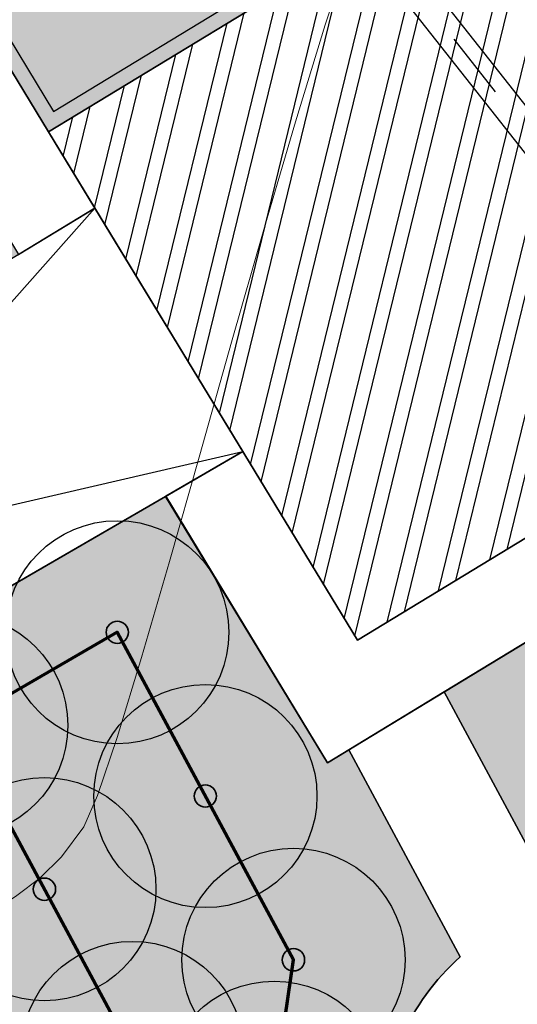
# Model space of a CAD drawing. Header units: millimetres. Extents: x -76021 to 1074922, y 19208 to 400534.
# Tile 51 of 108: x 183991 to 190681, y 201143 to 214380. Entities that reach past the tile are written whole.
import ezdxf

# ---------------------------------------------------------------- set-up
doc = ezdxf.new("R2010")
doc.units = ezdxf.units.MM
doc.linetypes.add('Д_ТРОТ_ТРУБА', pattern=[3, 1.5, -1.5])
doc.layers.add('(028) Гидротехн.', color=7, linetype='Continuous')
doc.layers.add('(031) Горизонтали', color=42, linetype='Continuous')
doc.layers.add('В3', color=5, linetype='производственный водопровод', lineweight=50)
doc.styles.get("Standard").update_dxf_attribs({"font": 'arial.ttf'})
doc.linetypes.add('производственный водопровод', pattern='A,5,-0.5,["В3",Standard,S=0.7,R=0,X=0,Y=-0.35],-2', length=7.5)

# ---------------------------------------------------------------- blocks, each defined once
blk = doc.blocks.new('A$C2cdd6916')
h = blk.add_hatch(color=1)
h.dxf.hatch_style = 1
h.paths.add_polyline_path([(16401.23765453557, -4652.59326917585), (12042.87668835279, -7301.11921551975), (10692.64777453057, -5079.209703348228), (11718.14447245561, -4456.027127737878), (9225.414170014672, -354.0403360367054), (9994.536693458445, 113.3465956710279), (7294.078865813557, 4557.165620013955), (6524.956342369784, 4089.778688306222), (4032.226039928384, 8191.765480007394), (3006.729342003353, 7568.582904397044), (1656.500428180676, 9790.492416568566), (26610.25341102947, 24954.60175641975), (28168.20985005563, 22390.86001160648), (31159.24188567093, 24208.47585713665), (35090.31256105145, 26597.34239697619), (27092.80284071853, 39757.8833536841), (26750.97060807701, 39550.15582848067), (23865.78187938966, 40254.20554253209), (20705.81327177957, 41025.30761030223), (19934.71120400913, 37865.33900269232), (16774.7425963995, 38636.44107046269), (16003.64052862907, 35476.47246285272), (12843.67192101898, 36247.57453062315), (12072.56985324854, 33087.60592301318), (8912.601245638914, 33858.7079907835), (8141.499177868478, 30698.73938317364), (4981.530570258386, 31469.84145094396), (4210.42850248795, 28309.87284333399), (1050.459894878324, 29080.97491110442), (279.3578271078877, 25921.00630349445), (-2880.610780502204, 26692.10837126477), (-3651.71284827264, 23532.13976365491), (-4355.762562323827, 20646.95103496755), (-16319.89070478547, 13376.48765284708), (-19205.07943347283, 14080.53736689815), (-22365.04804108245, 14851.6394346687), (-23136.15010885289, 11691.67082705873), (-26296.11871646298, 12462.77289482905), (-27067.22078423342, 9302.804287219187), (-30227.18939184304, 10073.90635498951), (-30998.29145961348, 6913.937747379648), (-34158.26006722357, 7685.039815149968), (-34929.36213499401, 4525.071207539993), (-38089.33074260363, 5296.17327531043), (-38860.43281037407, 2136.204667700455), (-42020.40141798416, 2907.306735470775), (-42791.5034857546, -252.6618721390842), (-45951.47209336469, 518.4401956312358), (-46722.57416113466, -2641.528411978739), (-47426.62387518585, -5526.717140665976), (-47768.45610782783, -5734.444665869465), (-39770.94638749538, -18894.98562257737), (-32848.84367649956, -14688.50323720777), (-34406.80011552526, -12124.76149239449), (-9453.047132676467, 3039.347847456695), (-8102.818218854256, 817.4383352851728), (-9128.314916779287, 194.2557596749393), (-6635.584614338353, -3907.731032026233), (-7404.707137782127, -4375.117963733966), (-4704.249310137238, -8818.93698807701), (-3935.126786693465, -8351.550056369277), (-1442.396484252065, -12453.53684807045), (-416.8997863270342, -11830.3542724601), (933.3291274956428, -14052.2637846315), (-3425.031838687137, -16700.7897309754), (-1867.075399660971, -19264.53147578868), (-17591.35810118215, -28819.99763514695), (-15929.53789955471, -31554.65549628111), (-15758.62178323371, -31450.79173367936), (-14927.71168242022, -32818.12066424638), (-15440.46003138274, -33129.71195205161), (-13674.77606715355, -36035.28592950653), (-13162.02771819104, -35723.69464170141), (-12331.11761737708, -37091.02357226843), (-12502.03373369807, -37194.88733487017), (-12294.30620849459, -37536.71956751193), (-10840.21353207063, -39929.54519600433), (952.998494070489, -32762.9455764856), (1160.726019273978, -33104.77780912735), (5091.79669465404, -30715.91126928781), (5507.251745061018, -31399.57573457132), (10207.44494388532, -28543.32226302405), (9791.989893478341, -27859.65779774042), (12013.89940564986, -26509.4288839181), (12844.80950646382, -27876.75781448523), (18826.87357769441, -24241.52612342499), (17995.96347688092, -22874.19719285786), (20217.87298905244, -21523.96827903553), (20633.32803945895, -22207.63274431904), (25333.52123828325, -19351.37927277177), (24918.06618787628, -18667.71480748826), (28849.1368632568, -16278.8482676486), (28641.40933805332, -15937.01603500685), (40434.62136419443, -8770.416415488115), (38772.80116256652, -6035.758554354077), (38601.885046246, -6139.622316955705), (37770.97494543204, -4772.293386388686), (38283.72329439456, -4460.70209858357), (36518.03933016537, -1555.128121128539), (36005.29098120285, -1866.719408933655), (35174.3808803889, -499.3904783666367), (35345.29699670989, -395.5267157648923), (35137.5694715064, -53.69448312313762), (33683.47679508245, 2339.131145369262), (17959.19409356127, -7216.335013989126)])
h = blk.add_hatch()
h.set_pattern_fill('ANSI32', color=1, scale=60, angle=31.28656990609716)
h.set_pattern_definition([(76.28656990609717, (-422045.4139063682, -371330.9128626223), (-555.2085801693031, 135.4831447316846), []), (76.28656990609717, (-421815.1832319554, -371191.004323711), (-555.2085801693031, 135.4831447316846), [])])
edge = h.paths.add_edge_path()
edge.add_line((12558.27843827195, 1671.303034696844), (13156.4848453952, 2034.826203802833))
edge.add_line((13156.48484539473, 2034.826203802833), (12076.30171433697, 3812.353813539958))
edge.add_arc((12013.98345677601, 3914.903483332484), 120, 121.28656990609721, 301.28656990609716, ccw=False)
edge.add_line((11951.66519921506, 4017.45315312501), (10456.02701775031, 6478.64522814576))
edge.add_line((10456.02701775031, 6478.64522814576), (9857.820610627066, 6115.122059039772))
edge.add_line((9857.820610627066, 6115.122059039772), (7572.817833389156, 9875.27661809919))
edge.add_line((7572.817833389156, 9875.27661809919), (28168.20985005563, 22390.86001160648))
edge.add_line((28168.20985005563, 22390.86001160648), (26610.25341102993, 24954.60175641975))
edge.add_line((26610.25341102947, 24954.60175641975), (1656.500428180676, 9790.492416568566))
edge.add_line((1656.500428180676, 9790.492416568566), (3006.729342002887, 7568.582904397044))
edge.add_line((3006.729342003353, 7568.582904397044), (4032.22603992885, 8191.765480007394))
edge.add_line((4032.226039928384, 8191.765480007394), (6524.956342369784, 4089.778688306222))
edge.add_line((6524.956342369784, 4089.778688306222), (7294.078865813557, 4557.165620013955))
edge.add_line((7294.078865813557, 4557.165620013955), (9994.536693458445, 113.3465956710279))
edge.add_line((9994.536693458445, 113.3465956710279), (9225.414170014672, -354.0403360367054))
edge.add_line((9225.414170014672, -354.0403360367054), (11718.14447245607, -4456.027127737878))
edge.add_line((11718.14447245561, -4456.027127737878), (10692.64777453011, -5079.209703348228))
edge.add_line((10692.64777453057, -5079.209703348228), (12042.87668835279, -7301.11921551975))
edge.add_line((12042.87668835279, -7301.11921551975), (16401.2376545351, -4652.59326917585))
edge.add_line((16401.23765453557, -4652.59326917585), (12558.27843827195, 1671.303034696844))
edge = h.paths.add_edge_path()
edge.add_line((-3935.126786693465, -8351.550056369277), (-4704.249310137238, -8818.93698807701))
edge.add_line((-4704.249310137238, -8818.93698807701), (-7404.707137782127, -4375.117963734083))
edge.add_line((-7404.707137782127, -4375.117963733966), (-6635.584614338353, -3907.731032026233))
edge.add_line((-6635.584614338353, -3907.731032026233), (-9128.314916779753, 194.2557596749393))
edge.add_line((-9128.314916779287, 194.2557596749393), (-8102.81821885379, 817.4383352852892))
edge.add_line((-8102.818218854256, 817.4383352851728), (-9453.047132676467, 3039.347847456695))
edge.add_line((-9453.047132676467, 3039.347847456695), (-34406.80011552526, -12124.76149239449))
edge.add_line((-34406.80011552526, -12124.76149239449), (-32848.84367649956, -14688.50323720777))
edge.add_line((-32848.84367649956, -14688.50323720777), (-12253.45165983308, -2172.919843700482))
edge.add_line((-12253.45165983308, -2172.919843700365), (-9968.44888259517, -5933.074402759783))
edge.add_line((-9968.44888259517, -5933.074402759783), (-10566.65528971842, -6296.597571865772))
edge.add_line((-10566.65528971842, -6296.597571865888), (-9071.017108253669, -8757.789646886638))
edge.add_arc((-9008.698850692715, -8860.339316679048), 120, -58.71343009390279, 121.28656990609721, ccw=False)
edge.add_line((-8946.380593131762, -8962.888986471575), (-7866.197462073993, -10740.4165962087))
edge.add_line((-7866.197462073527, -10740.41659620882), (-7267.991054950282, -10376.89342710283))
edge.add_line((-7267.991054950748, -10376.89342710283), (-3425.031838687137, -16700.78973097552))
edge.add_line((-3425.031838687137, -16700.7897309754), (933.3291274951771, -14052.2637846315))
edge.add_line((933.3291274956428, -14052.2637846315), (-416.8997863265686, -11830.35427245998))
edge.add_line((-416.8997863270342, -11830.3542724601), (-1442.396484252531, -12453.53684807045))
edge.add_line((-1442.396484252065, -12453.53684807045), (-3935.126786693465, -8351.550056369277))
h.paths.add_polyline_path([(41974.21412434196, 4100.856020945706), (35137.5694715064, -53.69448312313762), (35345.29699670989, -395.5267157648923), (35174.3808803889, -499.3904783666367), (36005.29098120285, -1866.719408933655), (36518.03933016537, -1555.128121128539), (38283.72329439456, -4460.70209858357), (37770.97494543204, -4772.293386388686), (38601.885046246, -6139.622316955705), (38772.80116256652, -6035.758554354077), (38980.52868777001, -6377.590786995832), (45817.17334060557, -2223.040282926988)])
h.paths.add_polyline_path([(-15440.46003138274, -33129.71195205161), (-14927.71168242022, -32818.12066424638), (-15758.62178323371, -31450.79173367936), (-15929.53789955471, -31554.65549628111), (-16137.2654247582, -31212.82326363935), (-22973.91007759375, -35367.37376770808), (-19130.95086132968, -41691.27007158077), (-12294.30620849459, -37536.71956751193), (-12502.03373369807, -37194.88733487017), (-12331.11761737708, -37091.02357226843), (-13162.02771819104, -35723.69464170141), (-13674.77606715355, -36035.28592950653)])
h.paths.add_polyline_path([(22981.42408176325, -31078.1707762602), (16999.36001053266, -34713.40246732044), (12844.80950646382, -27876.75781448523), (18826.87357769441, -24241.52612342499)])
h.paths.add_polyline_path([(31886.28822388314, 23012.0630428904), (28895.25618826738, 21194.44719736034), (28168.20985005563, 22390.86001160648), (31159.24188567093, 24208.47585713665)])
h.paths.add_polyline_path([(-35112.82937390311, -17702.53189698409), (-32121.79733828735, -15884.91605145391), (-32848.84367649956, -14688.50323720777), (-35839.87571211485, -16506.11908273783)])
blk.add_lwpolyline([(12013.89940564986, -26509.4288839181), (12844.80950646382, -27876.75781448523), (18826.87357769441, -24241.52612342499), (17995.96347688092, -22874.19719285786), (20217.87298905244, -21523.96827903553), (20633.32803945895, -22207.63274431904), (25333.52123828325, -19351.37927277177), (24918.06618787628, -18667.71480748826), (28849.1368632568, -16278.8482676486), (28641.40933805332, -15937.01603500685), (40434.62136419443, -8770.416415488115), (38772.80116256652, -6035.758554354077), (38601.885046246, -6139.622316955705), (37770.97494543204, -4772.293386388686), (38283.72329439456, -4460.70209858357), (36518.03933016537, -1555.128121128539)])
blk.add_lwpolyline([(12013.89940564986, -26509.4288839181), (12844.80950646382, -27876.75781448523), (18826.87357769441, -24241.52612342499), (17995.96347688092, -22874.19719285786), (20217.87298905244, -21523.96827903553), (20633.32803945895, -22207.63274431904), (25333.52123828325, -19351.37927277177), (24918.06618787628, -18667.71480748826), (28849.1368632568, -16278.8482676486), (28641.40933805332, -15937.01603500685), (40434.62136419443, -8770.416415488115), (38772.80116256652, -6035.758554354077), (38601.885046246, -6139.622316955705), (37770.97494543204, -4772.293386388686), (38283.72329439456, -4460.70209858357), (36518.03933016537, -1555.128121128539)])
at = {"color": 2, "lineweight": 30}
blk.add_lwpolyline([(12080.95175936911, -26234.64900499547), (12911.8618601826, -27601.97793556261), (18552.09369877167, -24174.47376970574), (17721.18359795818, -22807.14483913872), (20284.92534277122, -21249.18840011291), (20700.3803931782, -21932.85286539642), (25058.74135936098, -19284.32691905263), (24643.286308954, -18600.66245376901), (28574.35698433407, -16211.79591392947), (28366.62945913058, -15869.96368128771), (40159.8414852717, -8703.364061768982), (38705.74880884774, -6310.538433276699), (38534.83269252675, -6414.402195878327), (37496.1950665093, -4705.241032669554), (38008.94341547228, -4393.64974486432), (36450.98697644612, -1829.90800005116)], dxfattribs=at)
blk.add_lwpolyline([(22981.42408176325, -31078.1707762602), (16999.36001053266, -34713.40246732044), (12844.80950646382, -27876.75781448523), (18826.87357769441, -24241.52612342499)], close=True)
blk = doc.blocks.new('A$C05d28b1e')
at = {"layer": '(028) Гидротехн.', "ltscale": 600}
for points in [[(-50702.00000000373, -33563), (-51880.00000000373, -32135), (-92935.00000000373, 19873)], [(-51024.39089181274, -33800.77408502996), (-52191.29833243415, -32386.22075293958), (-93248.96469539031, 19625.15696488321)]]:
    blk.add_lwpolyline(points, dxfattribs=at)
at = {"layer": '(028) Гидротехн.', "color": 3, "linetype": 'Д_ТРОТ_ТРУБА', "ltscale": 600, "flags": 128}
blk.add_lwpolyline([(-50870.11093271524, -33673.50392268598), (-52035.64916621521, -32260.61037646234), (-93091.9823477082, 19749.07848244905)], dxfattribs=at)
at = {"layer": '(031) Горизонтали', "color": 42, "linetype": 'Continuous', "lineweight": 0, "ltscale": 600}
blk.add_lwpolyline([(-92233.09760808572, -3033.799921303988), (-92054.73351114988, -2935.250991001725), (-91587.60355555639, -2648.681777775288), (-91152.7782767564, -2355.230049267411), (-90794.52547531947, -2120.635588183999), (-90484.41021808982, -1887.639766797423), (-90193.99757193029, -1598.983957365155), (-89894.85260370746, -1197.409532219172), (-89709.07365938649, -776.0600705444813), (-89445.9104296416, 6.530364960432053), (-89119.81953708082, 1078.792953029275), (-88745.25760430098, 2369.15887247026), (-88336.68125390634, 3806.059302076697), (-87908.54710849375, 5317.925420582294), (-87475.31179066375, 6833.188406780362), (-87051.4319230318, 8280.27943944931), (-86651.36412818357, 9587.629697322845), (-86289.56502872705, 10683.67035923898), (-86257.39278772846, 10768.31439335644)], dxfattribs=at)
blk = doc.blocks.new('фонтан разбрызгиватель')
h = blk.add_hatch(color=256)
h.dxf.hatch_style = 1
h.set_gradient(color1=(0, 0, 255), color2=(0, 0, 255), tint=1)
h.paths.add_polyline_path([(150, 3.552713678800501e-15, 1), (-150, 0, 1)])
at = {"lineweight": 35}
blk.add_circle((0, 0), 150, dxfattribs=at)

msp = doc.modelspace()

# ---------------------------------------------------------------- block references
at = {"color": 5, "lineweight": 50}
msp.add_blockref('A$C05d28b1e', (274748.0189126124, 204725.4916361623), dxfattribs=at)

# ---------------------------------------------------------------- next in the draw order: hatches: boundary and pattern name
at = {"true_color": 0xbdffbd, "transparency": 33554687}
h = msp.add_hatch(color=254, dxfattribs=at)
h.dxf.hatch_style = 1
h.paths.add_polyline_path([(214820.8800540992, 216948.7253162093), (217126.1156239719, 218322.0207615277), (215603.6625730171, 220877.6346598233), (209171.3314113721, 217045.7091063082), (215496.6642266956, 206427.9048698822), (221928.9953883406, 210259.8304233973), (220406.5423373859, 212815.4443216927), (218101.3067675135, 211442.1488763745)], flags=16)
h.paths.add_polyline_path([(224023.6489053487, 225893.6638374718), (217321.8775845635, 221901.2249949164), (218844.3306355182, 219345.6110966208), (221149.5662053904, 220718.9065419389), (224429.9929188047, 215212.3301021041), (222124.7573489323, 213839.0346567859), (223647.210399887, 211283.4207584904), (230348.9817206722, 215275.8596010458)], flags=16)
h.paths.add_polyline_path([(198145.9180665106, 256389.507595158), (196714.6222119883, 258810.6963092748), (195945.5755586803, 258343.3554829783), (195452.2226863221, 259155.207035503), (180753.4366827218, 250222.9234517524), (181792.0743087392, 248513.7622885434), (184954.0224606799, 250435.2418966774), (185778.5186348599, 249078.4675946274)], flags=17)
h.paths.add_polyline_path([(112361.9479704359, 220188.4503307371), (111031.9257359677, 219380.2110810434), (111784.9358170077, 218141.0728544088), (110930.4036978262, 217621.7834914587), (111501.6587876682, 216681.7376184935), (112356.2343066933, 217201.0533550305), (113109.2443877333, 215961.9151283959), (114308.0171651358, 216690.3955891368)], flags=17)
h.paths.add_polyline_path([(105307.4471395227, 232868.8987692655), (103501.6980646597, 231771.5657776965), (104254.7081456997, 230532.427551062), (103400.2809094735, 230013.2019242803), (108385.7459097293, 221809.2211079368), (109240.2780289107, 222328.510470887), (109993.2881099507, 221089.3722442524), (111388.9133730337, 221937.4777016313)], flags=17)
h.paths.add_polyline_path([(156979.3206527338, 232925.0673546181), (156752.8632677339, 233297.7210673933), (159914.8114196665, 235219.2006755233), (158876.1737936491, 236928.3618387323), (144177.3877900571, 227996.0782549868), (144670.7406624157, 227184.2267024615), (143901.6940091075, 226716.8858761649), (144568.74273966, 225588.5022138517)], flags=17)
h.paths.add_polyline_path([(142502.740888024, 224367.1765615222), (141850.5488729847, 225470.4285141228), (141081.5022196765, 225003.087687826), (140588.1493473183, 225814.9392403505), (140331.7751728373, 225659.143596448), (141058.82151105, 224462.7307822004), (136016.7960795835, 221398.7497854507), (135886.9663763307, 221612.3949308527), (132969.5134724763, 219839.4922793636), (133454.8570661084, 219018.4821243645)], flags=17)
edge = h.paths.add_edge_path(flags=17)
edge.add_line((209900.1426716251, 266779.7772694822), (204300.5454405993, 276526.4190539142))
edge.add_line((204300.5454405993, 276526.4190539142), (202947.913577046, 275704.4401920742))
edge.add_line((202947.913577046, 275704.4401920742), (208270.9314103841, 266944.9892306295))
edge.add_line((208270.9314103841, 266944.9892306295), (204339.8607350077, 264556.1226907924))
edge.add_line((204339.8607350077, 264556.1226907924), (205066.9070732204, 263359.7098765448))
edge.add_line((205066.9070732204, 263359.7098765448), (200024.8816417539, 260295.7288797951))
edge.add_line((200024.8816417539, 260295.7288797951), (199297.8353035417, 261492.1416940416))
edge.add_line((199297.8353035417, 261492.1416940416), (199041.4611290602, 261336.3460501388))
edge.add_line((199041.4611290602, 261336.3460501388), (199534.8140014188, 260524.4944976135))
edge.add_line((199534.8140014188, 260524.4944976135), (198765.7673481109, 260057.1536713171))
edge.add_line((198765.7673481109, 260057.1536713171), (200211.9199181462, 257610.8332474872))
edge.add_line((200211.9199181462, 257610.8332474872), (208825.5364367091, 262702.8087484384))
edge.add_arc((207298.8793712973, 265285.3110629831), 2999.999999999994, 300.5896344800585, 389.8780372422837)
edge = h.paths.add_edge_path(flags=17)
edge.add_line((103051.5675112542, 200547.2891192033), (115708.5556294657, 208238.79553633))
edge.add_arc((114150.5991936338, 210802.5372830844), 3000.000000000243, 301.2865698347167, 389.0884551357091)
edge.add_line((116772.209793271, 212261.0152101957), (115281.051762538, 214941.3682182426))
edge.add_line((115281.051762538, 214941.3682182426), (114147.8820137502, 214252.7539651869))
edge.add_line((114147.8820137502, 214252.7539651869), (114900.8920947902, 213013.6157385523))
edge.add_line((114900.8920947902, 213013.6157385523), (114046.3165757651, 212494.3000020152))
edge.add_line((114046.3165757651, 212494.3000020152), (114409.7896270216, 211896.176067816))
edge.add_line((114409.7896270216, 211896.176067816), (101761.8205277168, 204210.1503833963))
edge.add_line((101761.8205277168, 204210.1503833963), (101398.4063783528, 204808.1773898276))
edge.add_line((101398.4063783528, 204808.1773898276), (100543.8077135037, 204288.847587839))
edge.add_line((100543.8077135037, 204288.847587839), (99790.79763168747, 205527.985815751))
edge.add_line((99790.79763168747, 205527.985815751), (97397.99005966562, 204073.9041161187))
edge.add_line((97397.99005966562, 204073.9041161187), (98929.8693286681, 201553.0744301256))
edge.add_arc((101493.6110754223, 203111.0308659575), 3000.000000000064, 211.2865698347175, 301.2865698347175)
h.paths.add_polyline_path([(97999.14992540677, 208476.2852043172), (98853.7485902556, 208995.6150063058), (98282.49350041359, 209935.660879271), (97427.85143572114, 209416.3047036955), (96674.8413539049, 210655.4429316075), (94282.07718811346, 209201.3876094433), (96359.35243577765, 205783.0652806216), (98752.16000567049, 207237.1469789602)], flags=17)
h.paths.add_polyline_path([(90752.37071206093, 222327.0793120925), (89897.62376441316, 221807.6594003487), (89144.61368259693, 223046.7976282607), (86751.95441519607, 221592.8060516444), (93243.43956422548, 210910.5487739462), (95636.20372788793, 212364.6040948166), (94883.19364762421, 213603.7423201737), (95737.83571231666, 214123.0984957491)], flags=17)
edge = h.paths.add_edge_path(flags=17)
edge.add_line((100492.1544576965, 234798.7562548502), (100855.6231213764, 234200.6395407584))
edge.add_line((100855.6231213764, 234200.6395407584), (101710.0503576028, 234719.8651675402))
edge.add_line((101710.0503576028, 234719.8651675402), (102463.0604386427, 233480.7269409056))
edge.add_line((102463.0604386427, 233480.7269409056), (104334.4125421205, 234617.9261401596))
edge.add_line((104334.4125421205, 234617.9261401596), (103714.5570330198, 235732.114941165))
edge.add_arc((101092.9464333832, 234273.6370140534), 2999.999999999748, 29.08845513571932, 121.286569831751)
edge.add_line((99534.98999768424, 236837.378760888), (85997.6410544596, 228610.8871751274))
edge.add_arc((87555.59749015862, 226047.1454282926), 2999.999999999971, 121.2865698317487, 211.2865698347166)
edge.add_line((84991.85574340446, 224489.1889924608), (85713.3167913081, 223301.9672161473))
edge.add_line((85713.3167913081, 223301.9672161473), (88105.97605657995, 224755.9587914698))
edge.add_line((88105.97605657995, 224755.9587914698), (87352.96597631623, 225995.0970168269))
edge.add_line((87352.96597631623, 225995.0970168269), (88207.712923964, 226514.5169285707))
edge.add_line((88207.712923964, 226514.5169285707), (87844.1853583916, 227112.7305704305))
edge.add_line((87844.1853583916, 227112.7305704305), (100492.1544576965, 234798.7562548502))
edge = h.paths.add_edge_path(flags=17)
edge.add_line((206429.5260647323, 217740.3337827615), (224718.2735818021, 228635.4691841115))
edge.add_line((224718.2735818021, 228635.4691841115), (228392.671244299, 222467.5668450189))
edge.add_line((228392.671244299, 222467.5668450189), (233629.6400466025, 225476.2868388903))
edge.add_line((233629.6400466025, 225476.2868388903), (230763.0187299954, 230465.9191189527))
edge.add_arc((228161.7554297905, 228971.4529122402), 2999.999999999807, 29.87803724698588, 120.0993965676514)
edge.add_line((226657.2505534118, 231566.9230193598), (203230.4818343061, 217987.2298150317))
edge.add_arc((204734.9867106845, 215391.759707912), 2999.999999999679, 120.0993965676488, 209.6273998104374)
edge.add_line((202127.2108544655, 213908.6868561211), (205080.5429171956, 208715.6661361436))
edge.add_line((205080.5429171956, 208715.6661361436), (210103.8834394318, 211572.4990714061))
edge.add_line((210103.8834394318, 211572.4990714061), (206429.5260647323, 217740.3337827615))
edge = h.paths.add_edge_path(flags=17)
edge.add_line((215489.0996818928, 196338.8022293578), (220126.3913766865, 198832.9888262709))
edge.add_arc((218705.3361244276, 201475.0717110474), 3000.000000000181, 298.2737704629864, 330.6005223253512)
edge.add_line((221318.9909833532, 200002.384276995), (224444.8141732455, 205549.945001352))
edge.add_arc((227058.4690321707, 204077.2575672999), 2999.999999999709, 120.9636571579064, 150.6005223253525, ccw=False)
edge.add_line((225514.9862276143, 206649.7390214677), (237068.7907628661, 213581.994489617))
edge.add_arc((235525.3079583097, 216154.4759437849), 2999.99999999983, 300.9636571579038, 389.8780372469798)
edge.add_line((238126.5712585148, 217648.9421504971), (236200.48088148, 221001.4891590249))
edge.add_line((236200.48088148, 221001.4891590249), (234625.9508510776, 223742.1113054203))
edge.add_line((234625.9508510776, 223742.1113054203), (229416.3894048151, 220749.137263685))
edge.add_line((229416.3894048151, 220749.137263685), (233090.787067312, 214581.2349245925))
edge.add_line((233090.787067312, 214581.2349245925), (214802.0395502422, 203686.0995232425))
edge.add_line((214802.0395502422, 203686.0995232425), (211127.6821755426, 209853.9342345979))
edge.add_line((211127.6821755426, 209853.9342345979), (206069.258151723, 206977.1488986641))
edge.add_line((206069.258151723, 206977.1488986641), (211460.2685734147, 197497.8122623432))
edge.add_arc((214068.0444296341, 198980.885114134), 2999.99999999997, 209.6273998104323, 298.2737704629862)
edge = h.paths.add_edge_path(flags=17)
edge.add_line((194192.9728349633, 196985.9511812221), (199241.3180521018, 187599.8654020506))
edge.add_line((199241.3180521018, 187599.8654020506), (206679.6983444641, 191600.6291342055))
edge.add_arc((205258.6430922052, 194242.7120189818), 3000.000000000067, 298.2737704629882, 389.6273998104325)
edge.add_line((207866.4189484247, 195725.7848707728), (202800.9094800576, 204632.7736779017))
edge.add_line((202800.9094800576, 204632.7736779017), (195139.3172180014, 200275.5358968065))
edge.add_arc((192052.2705328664, 199382.7002930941), 3213.566967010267, -6.30961949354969e-12, 16.13092597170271, ccw=False)
edge.add_arc((192052.2705328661, 199382.7002930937), 3213.566967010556, 311.77024430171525, 359.9999999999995, ccw=False)
edge = h.paths.add_edge_path(flags=17)
edge.add_line((190745.2686859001, 183030.2299659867), (197920.2766097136, 186889.3377759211))
edge.add_line((197920.2766097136, 186889.3377759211), (192871.9313925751, 196275.4235550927))
edge.add_arc((192052.2705328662, 199382.7002930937), 3213.566967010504, 223.1238736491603, 284.77729662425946, ccw=False)
edge.add_line((189706.7602736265, 197185.9767612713), (182063.1853497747, 192838.9856526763))
edge.add_line((182063.1853497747, 192838.9856526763), (186682.1305488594, 184251.2575985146))
edge.add_arc((189324.2134336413, 185672.3128507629), 2999.999999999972, 208.2737704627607, 298.2737704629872)
edge = h.paths.add_edge_path(flags=17)
edge.add_line((189911.5682307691, 201779.4494049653), (188415.0981299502, 204561.7465990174))
edge.add_line((188415.0981299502, 204561.7465990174), (188128.9854640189, 204387.8792151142))
edge.add_line((188128.9854640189, 204387.8792151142), (185951.4586267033, 207971.1735315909))
edge.add_line((185951.4586267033, 207971.1735315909), (179296.8900734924, 204113.7487009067))
edge.add_arc((180801.3949498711, 201518.2785937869), 2999.999999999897, 120.0993965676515, 208.273770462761)
edge.add_line((178159.3120650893, 200097.2233415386), (181352.4593855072, 194160.3958532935))
edge.add_line((181352.4593855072, 194160.3958532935), (188965.223847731, 198489.864689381))
edge.add_arc((192052.2705328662, 199382.7002930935), 3213.566967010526, 179.9999999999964, 196.1309259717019, ccw=False)
edge.add_arc((192052.2705328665, 199382.7002930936), 3213.566967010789, 131.7702443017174, 179.9999999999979, ccw=False)
edge = h.paths.add_edge_path(flags=17)
edge.add_line((202059.3730541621, 205936.6616060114), (198690.90197442, 211859.6461333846))
edge.add_arc((196083.1261182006, 210376.5732815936), 3000.000000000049, 29.62739981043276, 120.0993965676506)
edge.add_line((194578.6212418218, 212972.0433887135), (194085.6776655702, 212686.3009283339))
edge.add_line((194085.6776655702, 212686.3009283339), (196162.0429310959, 209269.4760573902))
edge.add_line((196162.0429310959, 209269.4760573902), (189698.7432330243, 205341.8029981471))
edge.add_line((189698.7432330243, 205341.8029981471), (191232.6096731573, 202489.9770310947))
edge.add_arc((192052.2705328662, 199382.7002930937), 3213.566967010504, 43.123873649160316, 104.77729662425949, ccw=False)
edge.add_line((194397.7807921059, 201579.4238249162), (202059.3730541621, 205936.6616060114))
edge = h.paths.add_edge_path(flags=17)
edge.add_line((164213.3013144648, 219576.7748846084), (163356.425273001, 220986.8328442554))
edge.add_line((163356.425273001, 220986.8328442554), (167159.3088611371, 223297.8015621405))
edge.add_line((167159.3088611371, 223297.8015621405), (163861.6343985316, 228724.3882553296))
edge.add_line((163861.6343985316, 228724.3882553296), (160699.6862465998, 226802.9086471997))
edge.add_line((160699.6862465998, 226802.9086471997), (159056.7495894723, 229506.492127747))
edge.add_line((159056.7495894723, 229506.492127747), (146556.0182203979, 222116.6323936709))
edge.add_arc((148266.2624116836, 219651.8677383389), 3000.000000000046, 124.7559020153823, 210.589634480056)
edge.add_line((145683.7600971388, 218125.2106729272), (151374.6735680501, 208498.4270661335))
edge.add_line((151374.6735680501, 208498.4270661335), (153745.9948775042, 209939.4518146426))
edge.add_line((153745.9948775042, 209939.4518146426), (152291.9022010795, 212332.2774431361))
edge.add_line((152291.9022010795, 212332.2774431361), (164213.3013144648, 219576.7748846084))
h.paths.add_polyline_path([(183974.4349599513, 211224.52386795), (183689.6048947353, 211693.2344878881), (183143.5248591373, 212591.8527985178), (182972.6087428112, 212487.9890359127), (183388.0637932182, 211804.3245706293), (176636.8771985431, 207701.7059478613), (176221.4221481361, 208385.3704131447), (172290.3514727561, 205996.5038733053), (172082.6239475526, 206338.3361059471), (160289.4119214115, 199171.7364864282), (158835.3192449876, 201564.5621149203), (156421.9761094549, 200098.0011849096), (158829.7007375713, 195944.3574203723)], flags=17)
edge = h.paths.add_edge_path(flags=17)
edge.add_line((138322.9200418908, 217249.6019040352), (127699.7112266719, 210969.6474955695))
edge.add_arc((129226.3682920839, 208387.1451810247), 3000.00000000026, 120.5896344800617, 209.0884551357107)
edge.add_line((126604.7576924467, 206928.6672539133), (137798.0282308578, 186808.7901254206))
edge.add_arc((140419.6388304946, 188267.268052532), 2999.999999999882, 209.0884551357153, 301.2865699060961)
edge.add_line((141977.5952695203, 185703.5263077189), (155410.6444996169, 193866.6361787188))
edge.add_line((155410.6444996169, 193866.6361787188), (153002.9198715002, 198020.2799432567))
edge.add_line((153002.9198715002, 198020.2799432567), (151998.6745921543, 197410.0116108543))
edge.add_line((151998.6745921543, 197410.0116108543), (146909.3502246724, 205784.9013105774))
edge.add_line((146909.3502246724, 205784.9013105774), (147956.0983411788, 206420.9981293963))
edge.add_line((147956.0983411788, 206420.9981293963), (142240.4236777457, 216089.667919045))
edge.add_arc((139657.9213632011, 214563.0108536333), 2999.99999999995, 30.58963448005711, 116.4233669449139)
edge = h.paths.add_edge_path(flags=17)
edge.add_line((196998.758207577, 251064.703188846), (187855.9475715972, 245659.8923677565))
edge.add_line((187855.9475715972, 245659.8923677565), (188900.8454395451, 243940.4294764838))
edge.add_line((188900.8454395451, 243940.4294764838), (185738.8972876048, 242018.9498683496))
edge.add_line((185738.8972876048, 242018.9498683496), (189036.5717502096, 236592.3631751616))
edge.add_line((189036.5717502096, 236592.3631751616), (192839.4553383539, 238903.3318930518))
edge.add_line((192839.4553383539, 238903.3318930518), (193696.3313798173, 237493.2739334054))
edge.add_line((193696.3313798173, 237493.2739334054), (204596.1777995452, 244108.0986252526))
edge.add_line((204596.1777995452, 244108.0986252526), (201107.9187848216, 250008.8586474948))
edge.add_arc((198525.4164702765, 248482.201582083), 3000.000000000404, 30.5896344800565, 120.5896610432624)
edge = h.paths.add_edge_path(flags=17)
edge.add_arc((212280.8176183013, 256613.7646137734), 2999.9999999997, 29.87803724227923, 120.5896344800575)
edge.add_line((210754.1605528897, 259196.2669283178), (205607.1004533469, 256153.5607813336))
edge.add_arc((207133.7575187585, 253571.058466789), 2999.99999999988, 120.589634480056, 210.5896344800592)
edge.add_line((204551.255204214, 252044.4014013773), (208039.514218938, 246143.6413791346))
edge.add_line((208039.514218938, 246143.6413791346), (209464.3959163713, 243798.8847494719))
edge.add_line((209464.3959163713, 243798.8847494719), (213908.4678224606, 246499.4962504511))
edge.add_line((213908.4678224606, 246499.4962504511), (215414.1784507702, 244021.7291597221))
edge.add_line((215414.1784507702, 244021.7291597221), (221098.7118912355, 247287.5819956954))
edge.add_line((221098.7118912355, 247287.5819956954), (214882.0809186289, 258108.2308202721))
edge = h.paths.add_edge_path(flags=17)
edge.add_line((225781.4275314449, 239136.8614991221), (223091.3334999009, 243819.2309285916))
edge.add_line((223091.3334999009, 243819.2309285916), (217492.0815616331, 240602.3736414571))
edge.add_line((217492.0815616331, 240602.3736414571), (218997.7921899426, 238124.606550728))
edge.add_line((218997.7921899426, 238124.606550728), (214553.9731655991, 235424.148723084))
edge.add_line((214553.9731655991, 235424.148723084), (217362.4902366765, 230802.5095836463))
edge.add_line((217362.4902366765, 230802.5095836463), (224684.6691074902, 235046.9251854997))
edge.add_arc((223180.1642311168, 237642.395292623), 3000.000000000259, 300.0993965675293, 389.8780372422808)
h.paths.add_polyline_path([(213901.1204328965, 228796.0723935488), (212589.7435156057, 230954.0478425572), (201822.0281873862, 224410.6307986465), (202029.7557125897, 224068.7985660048), (198098.6850372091, 221679.9320261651), (198514.1400876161, 220996.2675608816), (191762.9534929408, 216893.6489381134), (191347.4984425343, 217577.3134033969), (191176.5823262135, 217473.4496407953), (192007.9564239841, 216105.3571661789)], flags=17)
h.paths.add_polyline_path([(220749.6149157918, 219078.2306395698), (222796.7955859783, 215641.8006164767), (218501.2580571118, 213082.8247787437), (216454.0773869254, 216519.2548018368)], flags=16)
edge = h.paths.add_edge_path(flags=17)
edge.add_line((126035.6612326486, 228965.7470213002), (124411.9581276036, 227979.0412765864))
edge.add_line((124411.9581276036, 227979.0412765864), (123678.8894279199, 229185.3643676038))
edge.add_line((123678.8894279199, 229185.3643676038), (116457.6880194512, 225168.0008190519))
edge.add_line((116457.6880194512, 225168.0008190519), (121741.4954621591, 215670.3695277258))
edge.add_arc((124363.1060617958, 217128.8474548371), 2999.999999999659, 209.0884551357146, 300.5896344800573)
edge.add_line((125889.7631272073, 214546.3451402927), (132421.8561402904, 218407.8192981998))
edge.add_line((132421.8561402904, 218407.8192981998), (131358.6790659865, 220206.2960598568))
edge.add_line((131358.6790659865, 220206.2960598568), (126035.6612326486, 228965.7470213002))
edge = h.paths.add_edge_path(flags=17)
edge.add_line((181938.3257366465, 178293.3791251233), (154215.0541750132, 163382.3023797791))
edge.add_arc((152793.9989227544, 166024.3852645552), 2999.999999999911, 209.0884551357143, 298.2737704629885, ccw=False)
edge.add_line((150172.3883231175, 164565.9073374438), (147155.1258125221, 169989.4295125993))
edge.add_line((147155.1258125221, 169989.4295125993), (155925.2097841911, 174868.4813036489))
edge.add_line((155925.2097841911, 174868.4813036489), (159609.9109477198, 168683.2833438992))
edge.add_line((159609.9109477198, 168683.2833438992), (174558.3815481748, 177588.51925921))
edge.add_line((174558.3815481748, 177588.51925921), (170873.947718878, 183773.2684674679))
edge.add_line((170873.947718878, 183773.2684674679), (179811.7554582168, 188580.505479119))
edge.add_line((179811.7554582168, 188580.505479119), (183159.3533691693, 182356.5172621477))
edge.add_arc((180517.2704843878, 180935.4620098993), 2999.999999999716, -61.72622953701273, 28.27377046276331, ccw=False)
edge = h.paths.add_edge_path(flags=17)
edge.add_line((143726.8553784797, 182085.8729428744), (170853.2707813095, 198570.284303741))
edge.add_arc((172411.2272203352, 196006.542558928), 2999.999999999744, 28.273794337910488, 121.2865699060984, ccw=False)
edge.add_line((175053.309512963, 197427.598912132), (178864.3852900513, 190341.8940689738))
edge.add_line((178864.3852900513, 190341.8940689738), (169849.3746297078, 185493.1331456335))
edge.add_line((169849.3746297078, 185493.1331456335), (166164.9408004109, 191677.8823538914))
edge.add_line((166164.9408004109, 191677.8823538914), (151216.4701999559, 182772.6464385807))
edge.add_line((151216.4701999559, 182772.6464385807), (154901.1713634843, 176587.448478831))
edge.add_line((154901.1713634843, 176587.448478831), (146182.8071944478, 171737.1699123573))
edge.add_line((146182.8071944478, 171737.1699123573), (142663.2012178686, 178063.65327095))
edge.add_arc((145284.811817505, 179522.1311980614), 2999.999999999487, 121.28656990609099, 209.0884551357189, ccw=False)
h.paths.add_polyline_path([(165470.3161239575, 188936.0770072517), (160573.4033410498, 186018.8445522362), (162108.7888436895, 183441.5220349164), (164428.3791092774, 184823.3689872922), (167703.8681815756, 179325.0809503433), (165384.2779159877, 177943.2339979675), (166919.6634186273, 175365.9114806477), (171816.576201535, 178283.1439356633)], flags=16)
h.paths.add_polyline_path([(163666.0629044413, 176919.6436628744), (161346.4726388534, 175537.7967104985), (158070.9835665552, 181036.0847474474), (160390.5738321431, 182417.9316998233), (158855.1883295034, 184995.254217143), (153958.2755465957, 182078.0217621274), (160304.5356241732, 171425.0886905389), (165201.448407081, 174342.3211455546)], flags=16)
h.paths.add_polyline_path([(164011.6043034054, 183178.2857793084), (159716.066774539, 180619.3099415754), (161763.2474447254, 177182.8799184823), (166058.7849735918, 179741.8557562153)], flags=16)
edge = h.paths.add_edge_path()
edge.add_arc((140227.1149719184, 162323.7074873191), 3000.000000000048, 15.94914245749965, 119.0884551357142)
edge.add_line((138768.637044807, 164945.3180869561), (136829.4704326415, 163866.5035211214))
edge.add_line((136829.4704326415, 163866.5035211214), (119327.7353073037, 195325.8307167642))
edge.add_line((119327.7353073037, 195325.8307167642), (121949.345906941, 196784.308643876))
edge.add_arc((120490.8679798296, 199405.9192435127), 2999.999999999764, 299.0884551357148, 389.0884551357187)
edge.add_line((123112.4785794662, 200864.3971706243), (121394.1241307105, 203953.1351988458))
edge.add_arc((118772.5135310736, 202494.6572717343), 2999.999999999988, 29.08845513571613, 121.2865698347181)
edge.add_line((117214.5570952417, 205058.3990184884), (105296.4736441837, 197815.9164872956))
edge.add_arc((101661.2419605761, 203797.9805630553), 6999.999999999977, 219.1121955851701, 301.28656983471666, ccw=False)
edge.add_line((96229.85692333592, 199382.0937237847), (151545.0957390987, 115300.0917611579))
edge.add_line((151545.0957390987, 115300.0917611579), (188931.7371165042, 63929.74618648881))
edge.add_line((188931.7371165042, 63929.74618648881), (189915.2989301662, 64787.52197525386))
edge.add_line((189915.2989301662, 64787.52197525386), (169182.6885089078, 93274.73887317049))
edge.add_line((169182.6885089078, 93274.73887317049), (148747.3285322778, 143403.5520653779))
edge.add_line((148747.3285322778, 143403.5520653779), (143111.6329168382, 163148.0594906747))
edge = h.paths.add_edge_path(flags=17)
edge.add_line((175632.1568957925, 273670.0737452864), (178792.1255034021, 272898.9716775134))
edge.add_line((178792.1255034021, 272898.9716775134), (179563.227571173, 276058.9402851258))
edge.add_line((179563.227571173, 276058.9402851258), (182723.1961787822, 275287.8382173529))
edge.add_line((182723.1961787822, 275287.8382173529), (183494.2982465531, 278447.8068249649))
edge.add_line((183494.2982465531, 278447.8068249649), (186654.2668541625, 277676.704757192))
edge.add_line((186654.2668541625, 277676.704757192), (187425.3689219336, 280836.6733648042))
edge.add_line((187425.3689219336, 280836.6733648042), (190585.3375295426, 280065.5712970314))
edge.add_line((190585.3375295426, 280065.5712970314), (191356.4395973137, 283225.5399046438))
edge.add_line((191356.4395973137, 283225.5399046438), (198084.5022487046, 281583.7441570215))
edge.add_line((198084.5022487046, 281583.7441570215), (199027.0565388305, 282156.5235831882))
edge.add_line((199027.0565388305, 282156.5235831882), (200507.1151559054, 279720.9689256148))
edge.add_line((200507.1151559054, 279720.9689256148), (201958.5073806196, 280602.9633256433))
edge.add_line((201958.5073806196, 280602.9633256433), (196948.466709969, 289323.4247673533))
edge.add_arc((194347.2034096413, 287828.9585608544), 2999.999999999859, 29.87803724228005, 120.0548210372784)
edge.add_line((192844.7182375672, 290425.5983717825), (161940.6008860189, 272543.650370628))
edge.add_arc((163443.0860580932, 269947.0105596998), 3000.000000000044, 120.0548210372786, 211.2865699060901)
edge.add_line((160879.3443132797, 268389.0541206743), (163966.9089127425, 263308.2199874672))
edge.add_line((163966.9089127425, 263308.2199874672), (164992.405610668, 263931.4025630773))
edge.add_line((164992.405610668, 263931.4025630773), (166082.9751179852, 262136.7833417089))
edge.add_line((166082.9751179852, 262136.7833417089), (166128.2197974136, 262164.2780142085))
edge.add_line((166128.2197974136, 262164.2780142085), (167770.0155450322, 268892.3406656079))
edge.add_line((167770.0155450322, 268892.3406656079), (170929.9841526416, 268121.238597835))
edge.add_line((170929.9841526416, 268121.238597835), (171701.0862204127, 271281.2072054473))
edge.add_line((171701.0862204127, 271281.2072054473), (174861.0548280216, 270510.1051376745))
edge.add_line((174861.0548280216, 270510.1051376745), (175632.1568957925, 273670.0737452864))
edge = h.paths.add_edge_path(flags=17)
edge.add_line((123057.3584845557, 235990.6098385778), (124699.1542321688, 242718.6724899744))
edge.add_line((124699.1542321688, 242718.6724899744), (127859.1228397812, 241947.5704222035))
edge.add_line((127859.1228397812, 241947.5704222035), (128630.2249075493, 245107.539029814))
edge.add_line((128630.2249075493, 245107.539029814), (131790.1935151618, 244336.4369620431))
edge.add_line((131790.1935151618, 244336.4369620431), (132561.2955829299, 247496.4055696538))
edge.add_line((132561.2955829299, 247496.4055696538), (135721.2641905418, 246725.3035018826))
edge.add_line((135721.2641905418, 246725.3035018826), (136492.3662583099, 249885.2721094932))
edge.add_line((136492.3662583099, 249885.2721094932), (139652.3348659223, 249114.1700417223))
edge.add_line((139652.3348659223, 249114.1700417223), (140423.4369336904, 252274.1386493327))
edge.add_line((140423.4369336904, 252274.1386493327), (143583.4055413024, 251503.0365815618))
edge.add_line((143583.4055413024, 251503.0365815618), (144354.5076090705, 254663.0051891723))
edge.add_line((144354.5076090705, 254663.0051891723), (147514.4762166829, 253891.9031214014))
edge.add_line((147514.4762166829, 253891.9031214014), (148285.578284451, 257051.8717290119))
edge.add_line((148285.578284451, 257051.8717290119), (155013.640935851, 255410.0759813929))
edge.add_line((155013.640935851, 255410.0759813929), (155058.8856152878, 255437.5706538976))
edge.add_line((155058.8856152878, 255437.5706538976), (153968.3161079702, 257232.189875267))
edge.add_line((153968.3161079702, 257232.189875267), (154993.8128058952, 257855.372450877))
edge.add_line((154993.8128058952, 257855.372450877), (151722.0079826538, 263239.3885864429))
edge.add_arc((149158.2662378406, 261681.432147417), 2999.999999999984, 31.28656990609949, 120.0548210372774)
edge.add_line((147655.7810657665, 264278.0719583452), (127050.7391705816, 252355.4441887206))
edge.add_line((127050.7391705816, 252355.4441887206), (110148.557772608, 242575.3904364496))
edge.add_arc((111651.0429446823, 239978.7506255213), 3000.000000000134, 120.0548210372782, 209.0884551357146)
edge.add_line((109029.4323450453, 238520.2726984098), (115485.3694013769, 226915.7412188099))
edge.add_line((115485.3694013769, 226915.7412188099), (122639.4869877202, 230895.7840936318))
edge.add_line((122639.4869877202, 230895.7840936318), (121971.1597064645, 231995.5700101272))
edge.add_line((121971.1597064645, 231995.5700101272), (123594.8628115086, 232982.2757548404))
edge.add_line((123594.8628115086, 232982.2757548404), (122114.8041944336, 235417.8304124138))
edge.add_line((122114.8041944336, 235417.8304124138), (123057.3584845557, 235990.6098385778))
edge = h.paths.add_edge_path(flags=17)
edge.add_arc((192052.2705328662, 199382.7002930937), 1697.05393394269, -180, 0, ccw=False)
edge.add_arc((192052.2705328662, 199382.7002930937), 1697.05393394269, 0, 180, ccw=False)
edge = h.paths.add_edge_path()
edge.add_line((194002.3969308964, 100264.8472664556), (182386.0377944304, 90725.1955109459))
edge.add_arc((180482.1004887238, 93043.60503817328), 3000.000000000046, 216.046620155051, 309.3937167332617, ccw=False)
edge.add_line((178056.4851077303, 91278.2750340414), (174519.7920753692, 96137.79534869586))
edge.add_arc((176945.4074563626, 97903.1253528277), 2999.999999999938, 129.3937167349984, 216.0466201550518, ccw=False)
edge.add_line((175041.4701505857, 100221.5348799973), (186386.6477079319, 109538.4853751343))
edge.add_arc((188290.5850137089, 107220.0758479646), 3000.00000000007, 39.393716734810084, 129.3937167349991, ccw=False)
edge.add_line((190608.9945408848, 109124.013153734), (194416.8691523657, 104487.194099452))
edge.add_arc((192098.4596251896, 102583.2567936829), 3000.000000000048, -50.60628326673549, 39.393716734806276, ccw=False)
h.paths.add_polyline_path([(225909.0974369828, 121284.1127244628), (227170.7738567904, 119739.0249970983), (227174.8170141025, 119742.3442395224)], flags=17)
edge = h.paths.add_edge_path()
edge.add_line((164910.9418021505, 145006.0709647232), (257456.2081396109, 212136.7389124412))
edge.add_line((257456.2081396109, 212136.7389124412), (211777.9208457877, 293532.0085986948))
edge.add_line((211777.9208457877, 293532.0085986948), (209083.0761358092, 291938.9398554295))
edge.add_line((209083.0761358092, 291938.9398554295), (206029.7620049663, 297103.9444845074))
edge.add_line((206029.7620049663, 297103.9444845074), (208840.8149549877, 298765.7102158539))
edge.add_line((208840.8149549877, 298765.7102158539), (203746.1376435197, 307844.0417010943))
edge.add_line((203746.1376435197, 307844.0417010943), (75953.59151628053, 230203.0577881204))
edge.add_line((75953.59151628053, 230203.0577881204), (95229.83590038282, 200902.1770030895))
edge.add_line((95229.83590038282, 200902.1770030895), (78625.25142780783, 228226.3469354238))
edge.add_line((78625.25142780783, 228226.3469354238), (77404.85222082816, 230234.6112962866))
edge.add_line((77404.85222082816, 230234.6112962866), (82147.77445123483, 233116.8307100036))
edge.add_line((82147.77445123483, 233116.8307100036), (83368.17366180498, 231108.5663432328))
edge.add_line((83368.17366180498, 231108.5663432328), (103750.0970635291, 243494.4272742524))
edge.add_line((103750.0970635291, 243494.4272742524), (190841.4046745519, 293887.7847859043))
edge.add_arc((194347.2034097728, 287828.9585606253), 7000.000000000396, 29.878037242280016, 120.05482104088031, ccw=False)
edge.add_line((200416.8177772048, 291316.0463757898), (232723.4201852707, 235083.2732043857))
edge.add_line((232723.4201852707, 235083.2732043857), (241594.922325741, 219641.56375895))
edge.add_arc((235525.3079583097, 216154.4759437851), 6999.999999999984, -59.036342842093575, 29.878037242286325, ccw=False)
edge.add_line((239126.7678356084, 210152.0192173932), (228480.3824426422, 203764.2130942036))
edge.add_arc((230023.8652471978, 201191.7316400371), 2999.999999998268, 120.9636571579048, 150.6005223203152)
edge.add_line((227410.2103884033, 202664.4190743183), (225088.4205453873, 198543.8180811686))
edge.add_arc((217247.4559690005, 202961.8803840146), 8999.999999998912, 298.2737704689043, 330.60052232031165, ccw=False)
edge.add_line((221510.621726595, 195035.6317301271), (158759.5676499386, 161284.7166788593))
edge.add_arc((160180.6229024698, 158642.6337942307), 2999.999999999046, 118.2737704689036, 165.4416731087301)
edge.add_line((157276.9461439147, 159396.7301288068), (154192.3388690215, 147519.331920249))
edge.add_arc((157096.0156275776, 146765.2355856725), 3000.000000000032, 165.4416731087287, 202.1786080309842)
edge.add_line((154317.9808545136, 145632.7503541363), (170267.5081430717, 106507.8768567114))
edge.add_arc((173045.5429161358, 107640.3620882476), 3000.000000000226, 202.1786080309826, 309.3937167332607)
edge.add_line((174949.4802218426, 105321.95256102), (183848.0646334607, 112629.6980780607))
edge.add_arc((181944.127327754, 114948.107605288), 2999.99999999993, 309.3937167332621, 399.3937167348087)
edge.add_line((184262.5368549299, 116852.0449110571), (182358.599549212, 119170.4544381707))
edge.add_line((182358.599549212, 119170.4544381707), (184450.9795166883, 120888.7704782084))
edge.add_line((184450.9795166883, 120888.7704782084), (164910.9418021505, 145006.0709647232))
h.paths.add_polyline_path([(232804.5179377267, 119188.7985941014), (230271.7811197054, 122278.0383425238), (230269.7595410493, 122276.3787213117)], flags=17)
edge = h.paths.add_edge_path()
edge.add_line((214580.1755717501, 86091.88017936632), (201888.8513756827, 101756.1528732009))
edge.add_line((201888.8513756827, 101756.1528732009), (198859.3895325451, 99077.57186931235))
edge.add_line((198859.3895325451, 99077.57186931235), (184472.6515712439, 87262.8140406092))
edge.add_arc((186376.588876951, 84944.40451338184), 3000.000000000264, 129.3937167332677, 216.046620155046)
edge.add_line((183950.9734959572, 83179.07450925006), (191895.9370879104, 72262.46070618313))
edge.add_line((191895.9370879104, 72262.46070618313), (196266.3734382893, 76016.19928271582))
edge.add_line((196266.3734382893, 76016.19928271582), (199133.6223135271, 72677.89309691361))
edge.add_line((199133.6223135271, 72677.89309691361), (214580.1755717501, 86091.88017936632))

# ---------------------------------------------------------------- next in the draw order: linework, layer by layer
for points in [[(188531.2995863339, 206036.5584886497), (194513.3636575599, 209671.7901797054), (190358.8131534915, 216508.434832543), (184376.7490822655, 212873.2031414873)], [(176221.4221481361, 208385.3704131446), (176636.8771985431, 207701.7059478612), (183388.0637932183, 211804.3245706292), (182972.6087428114, 212487.9890359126), (183143.5248591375, 212591.8527985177), (183689.6048947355, 211693.234487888), (183974.4349599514, 211224.5238679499), (184999.9316578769, 211847.7064435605), (184376.7490822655, 212873.2031414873), (183545.8389814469, 214240.5320720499), (181323.9294692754, 212890.3031582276), (181739.3845196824, 212206.638692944), (177039.1913208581, 209350.3852213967), (176623.7362704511, 210034.0496866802), (172692.665595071, 207645.1831468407), (172484.9380698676, 207987.0153794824), (160691.7260437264, 200820.4157599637), (159237.6333673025, 203213.2413884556), (155820.0449524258, 201136.4121260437), (156421.976109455, 200098.0011849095), (158835.3192449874, 201564.5621149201), (160289.4119214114, 199171.7364864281), (172082.6239475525, 206338.3361059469), (172290.351472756, 205996.5038733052)], [(184376.7490822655, 212873.2031414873), (183545.8389814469, 214240.5320720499), (181323.9294692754, 212890.3031582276), (181739.3845196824, 212206.638692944), (177039.1913208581, 209350.3852213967), (176623.7362704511, 210034.0496866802), (172692.665595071, 207645.1831468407), (172484.9380698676, 207987.0153794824), (160691.7260437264, 200820.4157599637), (159237.6333673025, 203213.2413884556), (155820.0449524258, 201136.4121260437), (156421.976109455, 200098.0011849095), (158835.3192449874, 201564.5621149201), (160289.4119214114, 199171.7364864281), (172082.6239475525, 206338.3361059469), (172290.351472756, 205996.5038733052), (176221.4221481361, 208385.3704131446), (176636.8771985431, 207701.7059478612), (183388.0637932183, 211804.3245706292), (182972.6087428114, 212487.9890359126), (183143.5248591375, 212591.8527985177), (183689.6048947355, 211693.234487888), (183974.4349599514, 211224.5238679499), (184999.9316578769, 211847.7064435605)], [(194085.6776655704, 212686.3009283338), (193047.2667244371, 212084.3697713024), (194513.3636575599, 209671.7901797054), (188531.2995863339, 206036.5584886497), (186989.8695678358, 208573.1046886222), (185951.458626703, 207971.1735315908), (188128.9854640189, 204387.8792151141), (196162.0429310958, 209269.4760573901)], [(185951.458626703, 207971.1735315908), (186989.8695678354, 208573.1046886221), (184999.9316578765, 211847.7064435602), (179872.4481682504, 208731.7935655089), (181797.8148621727, 205563.4489034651)]]:
    msp.add_lwpolyline(points, close=True)
at = {"lineweight": 30}
for points in [[(184376.7490822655, 212873.2031414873), (183545.8389814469, 214240.5320720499)], [(184999.9316578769, 211847.7064435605), (184376.7490822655, 212873.2031414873)], [(184999.9316578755, 211847.7064435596), (180835.131515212, 207147.6212344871), (186989.8695678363, 208573.1046886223)], [(183974.4349599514, 211224.5238679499), (184999.9316578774, 211847.7064435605)], [(194513.3636575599, 209671.7901797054), (188531.2995863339, 206036.5584886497)], [(188128.9854640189, 204387.8792151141), (196162.0429310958, 209269.4760573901)], [(196162.0429310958, 209269.4760573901), (189698.7432330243, 205341.802998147)], [(186989.8695678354, 208573.1046886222), (185954.9189158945, 207973.1793423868)], [(188531.2995863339, 206036.5584886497), (186989.8695678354, 208573.1046886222)], [(185951.458626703, 207971.1735315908), (179296.8900734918, 204113.7487009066)], [(188128.9854640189, 204387.8792151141), (185951.458626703, 207971.1735315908)], [(185954.9189158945, 207973.1793423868), (188128.9854640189, 204387.8792151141)], [(189698.7432330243, 205341.802998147), (188415.0981299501, 204561.7465990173)], [(191232.609673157, 202489.9770310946), (189698.7432330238, 205341.802998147)], [(189698.7432330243, 205341.802998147), (191232.609673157, 202489.9770310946)], [(188415.0981299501, 204561.7465990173), (188128.9854640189, 204387.8792151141)], [(188415.0981299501, 204561.7465990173), (189911.5682307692, 201779.4494049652)], [(189911.5682307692, 201779.4494049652), (188415.0981299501, 204561.7465990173)]]:
    msp.add_lwpolyline(points, dxfattribs=at)
for points in [[(194578.6212418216, 212972.0433887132), (194085.6776655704, 212686.3009283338), (196162.0429310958, 209269.4760573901), (188128.9854640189, 204387.8792151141), (185951.458626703, 207971.1735315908), (179296.8900734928, 204113.7487009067, 0.4049115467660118), (178159.3120650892, 200097.2233415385), (186682.1305488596, 184251.2575985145, 0.4142135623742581), (190745.2686859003, 183030.2299659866), (206679.6983444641, 191600.6291342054, 0.4211503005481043), (207866.4189484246, 195725.7848707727), (198690.9019744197, 211859.6461333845, 0.4166284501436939)], [(202059.3730541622, 205936.6616060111), (198690.9019744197, 211859.6461333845, 0.4166284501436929), (194578.6212418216, 212972.0433887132), (194085.6776655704, 212686.3009283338), (196162.0429310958, 209269.4760573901), (189698.7432330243, 205341.802998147), (191232.609673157, 202489.9770310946, -0.2756966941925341), (194397.7807921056, 201579.423824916)], [(202059.3730541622, 205936.6616060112), (198690.9019744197, 211859.6461333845, 0.416628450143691), (194578.6212418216, 212972.0433887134), (194085.6776655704, 212686.3009283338), (196162.0429310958, 209269.4760573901), (189698.7432330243, 205341.802998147), (191232.609673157, 202489.9770310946, -0.2756966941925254), (194397.7807921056, 201579.423824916)], [(189911.5682307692, 201779.4494049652), (188415.0981299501, 204561.7465990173), (188128.9854640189, 204387.8792151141), (185951.458626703, 207971.1735315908), (179296.8900734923, 204113.7487009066, 0.4049115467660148), (178159.3120650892, 200097.2233415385), (181352.4593855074, 194160.3958532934), (188965.2238477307, 198489.8646893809, -0.070500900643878), (188838.7035658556, 199382.7002930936, -0.2136045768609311)], [(189911.5682307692, 201779.4494049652), (188415.0981299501, 204561.7465990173), (188128.9854640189, 204387.8792151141), (185951.458626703, 207971.1735315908), (179296.8900734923, 204113.7487009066, 0.4049115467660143), (178159.3120650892, 200097.2233415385), (181352.4593855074, 194160.3958532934), (188965.2238477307, 198489.8646893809, -0.07050090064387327), (188838.7035658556, 199382.7002930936, -0.2136045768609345)], [(202800.9094800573, 204632.7736779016), (202059.3730541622, 205936.6616060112), (194397.7807921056, 201579.423824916, 0.2756966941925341), (191232.609673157, 202489.9770310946), (189698.7432330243, 205341.802998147), (188415.0981299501, 204561.7465990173), (189911.5682307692, 201779.4494049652, 0.2136045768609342), (188838.7035658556, 199382.7002930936, 0.070500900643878), (188965.2238477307, 198489.8646893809), (181352.4593855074, 194160.3958532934), (182063.1853497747, 192838.9856526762), (189706.7602736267, 197185.9767612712, 0.2756966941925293), (192871.9313925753, 196275.4235550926), (197920.2766097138, 186889.337775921), (199241.3180521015, 187599.8654020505), (194192.972834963, 196985.951181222, 0.2136045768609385), (195265.8374998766, 199382.7002930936, 0.07050090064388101), (195139.3172180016, 200275.5358968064)]]:
    msp.add_lwpolyline(points, format="xyb", close=True)
for points in [[(183954.9092110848, 211212.6582944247), (184999.9316578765, 211847.7064435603)], [(184999.9316578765, 211847.7064435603), (186989.8695678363, 208573.1046886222)], [(186989.8695678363, 208573.1046886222), (185951.458626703, 207971.1735315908)], [(185951.458626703, 207971.1735315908), (179296.8900734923, 204113.7487009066)]]:
    msp.add_lwpolyline(points)
for points in [[(189911.5682307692, 201779.4494049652, 0.2136045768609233), (188838.7035658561, 199382.7002930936)], [(188838.7035658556, 199382.7002930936, -0.2136045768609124), (189911.5682307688, 201779.4494049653)]]:
    msp.add_lwpolyline(points, format="xyb", dxfattribs=at)
at = {"color": 6, "transparency": 33554687}
for centre in [(185302.8189645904, 206144.3480676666), (183138.952455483, 204892.2770909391), (186487.0316747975, 203942.6123303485), (184323.1651656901, 202690.541353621), (187671.2443850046, 201740.8765930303), (185507.3778758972, 200488.8056163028), (187414.0934599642, 199954.4369801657)]:
    msp.add_circle(centre, 1500, dxfattribs=at)
at = {"layer": 'В3', "lineweight": 70, "ltscale": 1250}
msp.add_lwpolyline([(187414.0934599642, 199954.4369801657), (187671.2443850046, 201740.8765930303), (185302.8189645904, 206144.3480676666), (183138.952455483, 204892.2770909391), (186691.5905861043, 198287.0698789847), (184527.7240769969, 197034.9989022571), (180975.0859463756, 203640.2061142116), (178811.2194372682, 202388.1351374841), (182363.8575678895, 195782.9279255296), (184952.7168203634, 192210.2904726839), (186883.8231636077, 193897.6681999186), (189085.5589009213, 195081.8809101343), (191021.3042459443, 195077.2543028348), (192471.5073484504, 194064.3578830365), (196024.1454790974, 187459.1506710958), (193822.4097417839, 186274.9379608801), (190269.7716111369, 192880.1451728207), (188068.0358738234, 191695.9324626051), (191620.6740044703, 185090.7252506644), (194533.8372737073, 179674.4553342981)], dxfattribs=at)

# ---------------------------------------------------------------- next in the draw order: block references
msp.add_blockref('A$C2cdd6916', (171531.9395758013, 240749.9609559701, -3655.999999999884))
at = {"transparency": 33554687, "xscale": -1, "rotation": 180}
for p in [(185302.8189645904, 206144.3480676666), (186487.0316747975, 203942.6123303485), (184323.1651656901, 202690.541353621), (187671.2443850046, 201740.8765930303)]:
    msp.add_blockref('фонтан разбрызгиватель', p, dxfattribs=at)

doc.saveas('drawing.dxf')
